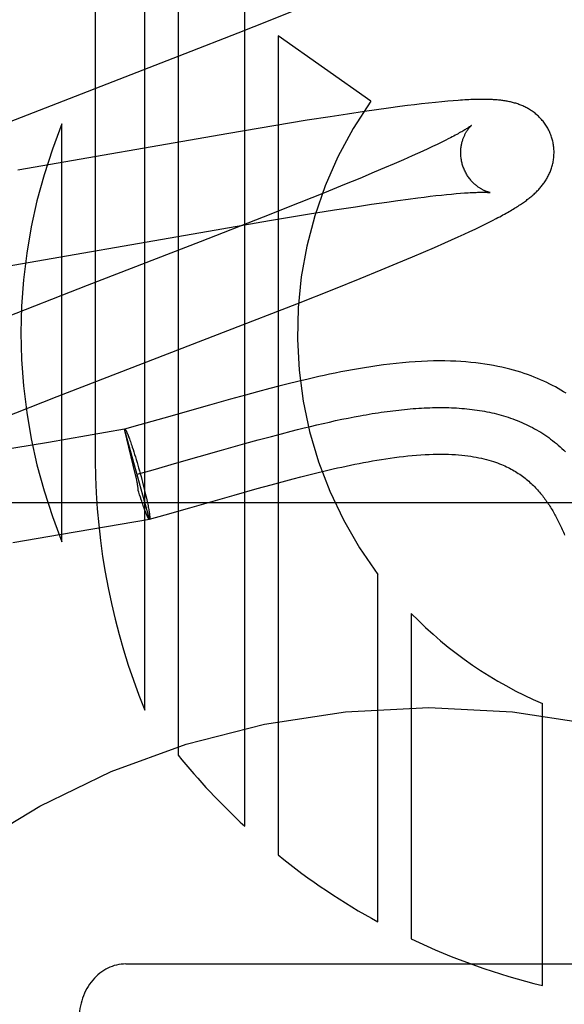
# Model space of a CAD drawing. Header units: inches. Extents: x 0 to 278, y 0 to 180.
# Tile 23 of 67: x 96.143 to 96.26, y 90.917 to 91.128. Entities that reach past the tile are written whole.
import ezdxf

# ---------------------------------------------------------------- set-up
doc = ezdxf.new("R2010")
doc.units = ezdxf.units.IN
doc.header["$LTSCALE"] = 15.310625
doc.header["$MEASUREMENT"] = 0
doc.linetypes.add('HIDDEN', pattern=[0.2, 0.1, -0.1])
doc.layers.add('DEFAULT_2', color=8, linetype='HIDDEN')

msp = doc.modelspace()

# ---------------------------------------------------------------- linework, layer by layer
at = {"layer": 'DEFAULT_2', "color": 8, "linetype": 'HIDDEN'}
for p, q in [((96.1592799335, 91.338873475), (96.1592799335, 91.0330799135)), ((96.16987833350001, 90.9796356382), (96.16987833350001, 91.338873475)), ((96.1770207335, 91.338873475), (96.1770207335, 90.9700090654)), ((96.1913055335, 90.9547547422), (96.1913055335, 91.338873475)), ((96.1967341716, 91.12758499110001), (96.2022973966, 91.12983009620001)), ((96.18991064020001, 91.1248703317), (96.1967341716, 91.12758499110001)), ((96.1785784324, 91.1204251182), (96.18991064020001, 91.1248703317)), ((96.21831674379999, 91.11024505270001), (96.19844790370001, 91.1242151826)), ((96.19844790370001, 91.1242151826), (96.19844790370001, 90.9485806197)), ((96.13548767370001, 91.1037174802), (96.1785784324, 91.1204251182)), ((96.2261788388, 91.10928336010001), (96.22459190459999, 91.1090796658)), ((96.22772318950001, 91.1094742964), (96.2261788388, 91.10928336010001)), ((96.22922754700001, 91.10965247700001), (96.22772318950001, 91.1094742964)), ((96.23070837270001, 91.1098193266), (96.22922754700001, 91.10965247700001)), ((96.2321746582, 91.10997500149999), (96.23070837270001, 91.1098193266)), ((96.23357669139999, 91.1101136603), (96.2321746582, 91.10997500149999)), ((96.2348526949, 91.1102298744), (96.23357669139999, 91.1101136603)), ((96.23600204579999, 91.11032518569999), (96.2348526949, 91.1102298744)), ((96.21336306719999, 91.10748011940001), (96.2096070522, 91.1069008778)), ((96.2169789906, 91.10801994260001), (96.21336306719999, 91.10748011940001)), ((96.21959762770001, 91.10839773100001), (96.2169789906, 91.10801994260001)), ((96.22213641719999, 91.1087514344), (96.21959762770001, 91.10839773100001)), ((96.22459190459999, 91.1090796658), (96.22213641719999, 91.1087514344)), ((96.15213753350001, 91.0157618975), (96.15213753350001, 91.1053386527)), ((96.2047272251, 91.10612561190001), (96.1975792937, 91.1049542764)), ((96.2096070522, 91.1069008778), (96.2047272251, 91.10612561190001)), ((96.1879141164, 91.10332263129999), (96.1426431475, 91.09543727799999)), ((96.1975792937, 91.1049542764), (96.1879141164, 91.10332263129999)), ((96.23254140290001, 91.10096624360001), (96.2315827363, 91.1005091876)), ((96.23344192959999, 91.1014031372), (96.23254140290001, 91.10096624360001)), ((96.23428336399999, 91.1018190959), (96.23344192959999, 91.1014031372)), ((96.2350648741, 91.10221330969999), (96.23428336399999, 91.1018190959)), ((96.2283688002, 91.09902424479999), (96.2271887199, 91.0984935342)), ((96.2294952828, 91.0995375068), (96.2283688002, 91.09902424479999)), ((96.2305669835, 91.10003270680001), (96.2294952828, 91.0995375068)), ((96.2315827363, 91.1005091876), (96.2305669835, 91.10003270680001)), ((96.22333857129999, 91.09680216), (96.2212469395, 91.09590393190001)), ((96.2253205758, 91.0976659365), (96.22333857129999, 91.09680216)), ((96.2271887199, 91.0984935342), (96.2253205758, 91.0976659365)), ((96.2190497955, 91.09497281), (96.2159635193, 91.09368277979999)), ((96.2212469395, 91.09590393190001), (96.2190497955, 91.09497281)), ((96.2127070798, 91.09234028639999), (96.2084127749, 91.0905933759)), ((96.2159635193, 91.09368277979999), (96.2127070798, 91.09234028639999)), ((96.2084127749, 91.0905933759), (96.20295874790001, 91.08840462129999)), ((96.23458190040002, 91.0902120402), (96.2356357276, 91.09031426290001)), ((96.2356357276, 91.09031426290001), (96.23662802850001, 91.0904035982)), ((96.23662802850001, 91.0904035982), (96.23755756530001, 91.0904802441)), ((96.20295874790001, 91.08840462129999), (96.1952355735, 91.0853470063)), ((96.2150795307, 91.08760786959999), (96.21852542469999, 91.08812880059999)), ((96.21852542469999, 91.08812880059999), (96.2217944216, 91.0886058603)), ((96.2217944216, 91.0886058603), (96.2241237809, 91.08893350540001)), ((96.2241237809, 91.08893350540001), (96.22634332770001, 91.08923434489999)), ((96.22634332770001, 91.08923434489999), (96.2284484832, 91.0895075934)), ((96.2284484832, 91.0895075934), (96.2297860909, 91.08967409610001)), ((96.2297860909, 91.08967409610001), (96.2310695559, 91.0898278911)), ((96.2310695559, 91.0898278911), (96.2322975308, 91.0899688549)), ((96.2322975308, 91.0899688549), (96.23346870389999, 91.0900969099)), ((96.23346870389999, 91.0900969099), (96.23458190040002, 91.0902120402)), ((96.20477587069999, 91.08596928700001), (96.21053890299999, 91.086898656)), ((96.21053890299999, 91.086898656), (96.2150795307, 91.08760786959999)), ((96.1952355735, 91.0853470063), (96.1817962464, 91.0800993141)), ((96.18355443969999, 91.0823756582), (96.19661994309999, 91.0846129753)), ((96.19661994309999, 91.0846129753), (96.20477587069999, 91.08596928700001)), ((96.24269431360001, 91.0837709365), (96.24359153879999, 91.0842183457)), ((96.24359153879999, 91.0842183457), (96.2444309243, 91.08464505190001)), ((96.2444309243, 91.08464505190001), (96.2452201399, 91.0850544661)), ((96.1377312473, 91.07439712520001), (96.18355443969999, 91.0823756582)), ((96.2383602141, 91.0817058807), (96.2395705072, 91.082269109)), ((96.2395705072, 91.082269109), (96.2406922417, 91.0827996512)), ((96.2406922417, 91.0827996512), (96.2417308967, 91.0832992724)), ((96.2417308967, 91.0832992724), (96.24269431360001, 91.0837709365)), ((96.1817962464, 91.0800993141), (96.1575257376, 91.07070692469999)), ((96.2319765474, 91.07885298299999), (96.23422592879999, 91.07983930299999)), ((96.23422592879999, 91.07983930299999), (96.23567433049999, 91.0804844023)), ((96.23567433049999, 91.0804844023), (96.2370581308, 91.08110924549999)), ((96.2370581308, 91.08110924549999), (96.2383602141, 91.0817058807)), ((96.22729549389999, 91.0768488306), (96.22966965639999, 91.07785806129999)), ((96.22966965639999, 91.07785806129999), (96.2319765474, 91.07885298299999)), ((96.2205429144, 91.0740414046), (96.22399572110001, 91.0754666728)), ((96.22399572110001, 91.0754666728), (96.22729549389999, 91.0768488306)), ((96.21604145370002, 91.07220899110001), (96.2205429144, 91.0740414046)), ((96.210384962, 91.06993844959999), (96.21604145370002, 91.07220899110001)), ((96.1575257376, 91.07070692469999), (96.1385005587, 91.0632985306)), ((96.2024536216, 91.0667985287), (96.210384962, 91.06993844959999)), ((96.187721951, 91.0610495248), (96.2024536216, 91.0667985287)), ((96.1511131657, 91.0468617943), (96.187721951, 91.0610495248)), ((96.2027209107, 91.0501283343), (96.2006277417, 91.0496130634)), ((96.196727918, 91.04861345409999), (96.1940196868, 91.04789364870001)), ((96.19863256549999, 91.0491076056), (96.196727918, 91.04861345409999)), ((96.2006277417, 91.0496130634), (96.19863256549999, 91.0491076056)), ((96.13916316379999, 91.0421666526), (96.1511131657, 91.0468617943)), ((96.18824462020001, 91.04630585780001), (96.18376034, 91.0450394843)), ((96.1914627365, 91.0471983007), (96.18824462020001, 91.04630585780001)), ((96.1940196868, 91.04789364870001), (96.1914627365, 91.0471983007)), ((96.18376034, 91.0450394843), (96.1740017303, 91.0422518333)), ((96.1740017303, 91.0422518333), (96.1688258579, 91.04079066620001)), ((96.2094607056, 91.04142858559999), (96.21080065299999, 91.0417213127)), ((96.21080065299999, 91.0417213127), (96.2121322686, 91.04200246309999)), ((96.2121322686, 91.04200246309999), (96.2134553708, 91.0422715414)), ((96.2134553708, 91.0422715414), (96.21476977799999, 91.0425280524)), ((96.16554349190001, 91.0398815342), (96.1492411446, 91.03706648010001)), ((96.1708979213, 91.0206244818), (96.16554349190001, 91.039881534)), ((96.1679262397, 91.0300687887), (96.165546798, 91.0398695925)), ((96.1655468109, 91.0398695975), (96.1655768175, 91.03989074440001)), ((96.1688258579, 91.04079066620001), (96.1655768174, 91.03989074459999)), ((96.2012562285, 91.03945684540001), (96.20264235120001, 91.0398086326)), ((96.20264235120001, 91.0398086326), (96.20402123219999, 91.0401518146)), ((96.20402123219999, 91.0401518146), (96.2053926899, 91.04048589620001)), ((96.2053926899, 91.04048589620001), (96.2067565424, 91.040810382)), ((96.2067565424, 91.040810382), (96.2081126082, 91.0411247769)), ((96.2081126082, 91.0411247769), (96.2094607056, 91.04142858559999)), ((96.16642761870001, 91.0382789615), (96.1665161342, 91.03804591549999)), ((96.1665161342, 91.03804591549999), (96.1666077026, 91.037798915)), ((96.1666077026, 91.037798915), (96.1667021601, 91.03753840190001)), ((96.1667021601, 91.03753840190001), (96.1667993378, 91.03726484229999)), ((96.19136586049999, 91.03679499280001), (96.194223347, 91.03758616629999)), ((96.194223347, 91.03758616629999), (96.1970562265, 91.0383548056)), ((96.1970562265, 91.0383548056), (96.1991638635, 91.0389141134)), ((96.1991638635, 91.0389141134), (96.2012562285, 91.03945684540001)), ((96.1492411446, 91.03706648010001), (96.1378976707, 91.0351592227)), ((96.1667993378, 91.03726484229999), (96.16689906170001, 91.0369787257)), ((96.16689906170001, 91.0369787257), (96.16700115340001, 91.036680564)), ((96.16700115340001, 91.036680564), (96.16710543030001, 91.0363708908)), ((96.16710543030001, 91.0363708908), (96.1672117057, 91.0360502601)), ((96.1672117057, 91.0360502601), (96.1673744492, 91.0355500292)), ((96.1673744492, 91.0355500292), (96.167540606, 91.0350284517)), ((96.17676019, 91.0326397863), (96.18631042, 91.0353681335)), ((96.18631042, 91.0353681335), (96.19136586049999, 91.03679499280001)), ((96.167540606, 91.0350284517), (96.16770950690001, 91.0344876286)), ((96.16770950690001, 91.0344876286), (96.1678804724, 91.0339297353)), ((96.1678804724, 91.0339297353), (96.1680528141, 91.0333570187)), ((96.1680528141, 91.0333570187), (96.1682258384, 91.03277178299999)), ((96.16822236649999, 91.0302470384), (96.17166670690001, 91.03120142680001)), ((96.1682258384, 91.03277178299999), (96.1683988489, 91.03217638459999)), ((96.1683988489, 91.03217638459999), (96.1685711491, 91.03157321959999)), ((96.1685711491, 91.03157321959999), (96.1687420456, 91.030964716)), ((96.17166670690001, 91.03120142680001), (96.17676019, 91.0326397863)), ((96.16802504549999, 91.0296178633), (96.1679262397, 91.0300687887)), ((96.16809870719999, 91.029271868), (96.16802504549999, 91.0296178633)), ((96.1687420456, 91.030964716), (96.16891204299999, 91.0303489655)), ((96.16891204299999, 91.0303489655), (96.1690792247, 91.029732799)), ((96.1690792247, 91.029732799), (96.16924290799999, 91.02911873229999)), ((96.16924290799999, 91.02911873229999), (96.1694024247, 91.0285092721)), ((96.19931350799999, 91.0286066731), (96.20171902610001, 91.0292460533)), ((96.20171902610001, 91.0292460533), (96.2033710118, 91.0296754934)), ((96.2033710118, 91.0296754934), (96.205058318, 91.03010482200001)), ((96.205058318, 91.03010482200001), (96.20677669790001, 91.0305312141)), ((96.20677669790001, 91.0305312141), (96.20852449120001, 91.0309526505)), ((96.1694024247, 91.0285092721), (96.1695571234, 91.02790690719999)), ((96.1695571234, 91.02790690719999), (96.16970637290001, 91.0273140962)), ((96.16970637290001, 91.0273140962), (96.1698495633, 91.0267332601)), ((96.18907873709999, 91.0257588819), (96.1940034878, 91.02714896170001)), ((96.1940034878, 91.02714896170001), (96.1969898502, 91.0279756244)), ((96.1969898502, 91.0279756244), (96.19931350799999, 91.0286066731)), ((96.1686188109, 91.0263858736), (96.16850492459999, 91.0267603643)), ((96.1687882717, 91.0258371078), (96.1686188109, 91.0263858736)), ((96.1689555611, 91.02530561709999), (96.1687882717, 91.0258371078)), ((96.1691234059, 91.0247795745), (96.1689555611, 91.02530561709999)), ((96.1692278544, 91.0244636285), (96.1690655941, 91.0249618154)), ((96.1698495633, 91.0267332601), (96.16998611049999, 91.0261667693)), ((96.16998611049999, 91.0261667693), (96.1701154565, 91.02561693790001)), ((96.1701154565, 91.02561693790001), (96.1702370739, 91.0250860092)), ((96.1702370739, 91.0250860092), (96.1703136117, 91.02474363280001)), ((96.1795413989, 91.02303421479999), (96.18907873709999, 91.0257588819)), ((96.48079769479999, 91.02407350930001), (95.98079769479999, 91.02407350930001)), ((96.1693339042, 91.0241440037), (96.1692278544, 91.0244636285)), ((96.1694379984, 91.0238351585), (96.1693339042, 91.0241440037)), ((96.16953995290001, 91.0235376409), (96.1694379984, 91.0238351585)), ((96.16963955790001, 91.02325206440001), (96.16953995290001, 91.0235376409)), ((96.16973663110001, 91.0229789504), (96.16963955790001, 91.02325206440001)), ((96.1698310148, 91.0227187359), (96.16973663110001, 91.0229789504)), ((96.1699225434, 91.0224718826), (96.1698310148, 91.0227187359)), ((96.1703136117, 91.02474363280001), (96.170386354, 91.0244112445)), ((96.170386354, 91.0244112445), (96.170455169, 91.0240894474)), ((96.170455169, 91.0240894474), (96.1705199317, 91.02377882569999)), ((96.1705199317, 91.02377882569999), (96.17058052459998, 91.0234799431)), ((96.17058052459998, 91.0234799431), (96.1706368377, 91.02319334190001)), ((96.1706368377, 91.02319334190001), (96.17068876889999, 91.0229195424)), ((96.17068876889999, 91.0229195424), (96.17073622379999, 91.02265904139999)), ((96.1742564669, 91.0215420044), (96.1795413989, 91.02303421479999)), ((96.1520085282, 91.0173479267), (96.17086699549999, 91.02060656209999)), ((96.1700110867, 91.02223874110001), (96.1699225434, 91.0224718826)), ((96.1700964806, 91.02201974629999), (96.1700541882, 91.02212744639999)), ((96.17089794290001, 91.0206245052), (96.1708669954, 91.0206065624)), ((96.17086791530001, 91.0206033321), (96.1742564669, 91.0215420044)), ((96.17089794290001, 91.0206245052), (96.17086791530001, 91.0206033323)), ((96.14157347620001, 91.01559351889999), (96.1520085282, 91.0173479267)), ((96.2198751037, 90.9342239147), (96.2198751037, 91.00871024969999)), ((96.2270165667, 91.0003532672), (96.2270165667, 90.9305708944)), ((96.25512722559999, 90.92058978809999), (96.25512722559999, 90.9810648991)), ((96.16579769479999, 90.9251966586), (96.2957976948, 90.9251966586))]:
    msp.add_line(p, q, dxfattribs=at)
for points in [[(96.2572306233, 91.1020867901), (96.2571690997, 91.1022994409), (96.2570914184, 91.10254682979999), (96.25700769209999, 91.1027923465), (96.25691802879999, 91.1030356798), (96.25682254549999, 91.1032765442), (96.256721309, 91.1035148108), (96.25661439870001, 91.1037503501), (96.25650196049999, 91.1039829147), (96.2563841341, 91.1042122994), (96.2562610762, 91.1044382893), (96.2561329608, 91.1046606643), (96.2559999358, 91.1048792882), (96.2558621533, 91.1050940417), (96.25571983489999, 91.1053047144), (96.2555732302, 91.105511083), (96.2554224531, 91.1057131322), (96.2552676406, 91.1059108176), (96.2551089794, 91.1061040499), (96.254946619, 91.1062927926), (96.25478081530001, 91.1064768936), (96.2546118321, 91.1066562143), (96.2544398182, 91.10683075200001), (96.2542649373, 91.1070004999), (96.2540874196, 91.1071653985), (96.2539075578, 91.10732534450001), (96.2537253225, 91.1074805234), (96.2535408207, 91.1076309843), (96.25335384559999, 91.10777701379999), (96.2531641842, 91.1079188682), (96.2529718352, 91.1080566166), (96.2527766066, 91.10819044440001), (96.2525787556, 91.1083202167), (96.2523783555, 91.10844593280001), (96.25217574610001, 91.1085674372), (96.2519711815, 91.10868465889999), (96.2517650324, 91.1087974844), (96.2515577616, 91.1089057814), (96.2513493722, 91.109009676), (96.2511401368, 91.1091091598), (96.2509296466, 91.1092045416), (96.25071758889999, 91.1092960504), (96.2505037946, 91.1093838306), (96.2502879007, 91.1094680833), (96.2500700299, 91.1095488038), (96.2498499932, 91.1096261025), (96.2496282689, 91.10969986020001), (96.2494052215, 91.1097700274), (96.2491810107, 91.10983664), (96.248955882, 91.109899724), (96.2487299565, 91.1099593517), (96.24850347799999, 91.1100155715), (96.248276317, 91.11006852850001), (96.2480484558, 91.1101183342), (96.2478197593, 91.11016512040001), (96.2475901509, 91.1102089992), (96.24735939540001, 91.11025010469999), (96.247127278, 91.1102885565), (96.2468936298, 91.1103244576), (96.24665831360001, 91.1103578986), (96.2464209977, 91.1103889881), (96.24618146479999, 91.1104178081), (96.2459391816, 91.1104444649), (96.2456936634, 91.1104690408), (96.2454444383, 91.1104916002), (96.2451909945, 91.1105121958), (96.2449328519, 91.1105308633), (96.2446694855, 91.1105476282), (96.2444004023, 91.1105625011), (96.2441250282, 91.1105754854), (96.2438429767, 91.11058656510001), (96.243553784, 91.11059572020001), (96.2432570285, 91.11060292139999), (96.242952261, 91.11060813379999), (96.2426390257, 91.1106113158), (96.24231686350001, 91.11061241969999), (96.24198526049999, 91.1106113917), (96.2416437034, 91.11060817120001), (96.2412916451, 91.1106026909), (96.240928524, 91.11059487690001), (96.2405537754, 91.11058464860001), (96.24016683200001, 91.11057192), (96.23976704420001, 91.11055659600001), (96.2393538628, 91.1105385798), (96.23892630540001, 91.1105177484), (96.23848348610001, 91.11049397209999), (96.2380243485, 91.11046710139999), (96.2375478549, 91.1104369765), (96.2370528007, 91.11040341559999), (96.23600204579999, 91.11032518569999)], [(96.23991152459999, 91.1050251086), (96.23990440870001, 91.10501924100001), (96.2398901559, 91.1050077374), (96.23986827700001, 91.10499045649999), (96.2398382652, 91.10496725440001), (96.2397995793, 91.1049379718), (96.2397516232, 91.104902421), (96.2396938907, 91.1048604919), (96.2396257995, 91.1048120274), (96.23954689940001, 91.104756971), (96.2394566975, 91.10469523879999), (96.2393547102, 91.1046267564), (96.23924046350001, 91.1045514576), (96.23911336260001, 91.10446919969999), (96.2389728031, 91.1043798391), (96.2388182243, 91.1042832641), (96.2386488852, 91.1041792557), (96.2384646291, 91.1040679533), (96.2382650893, 91.1039493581), (96.23805034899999, 91.1038237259), (96.23782050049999, 91.1036912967), (96.23757552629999, 91.1035522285), (96.2373156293, 91.10340678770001), (96.2370405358, 91.1032549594), (96.23675011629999, 91.10309680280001), (96.2364442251, 91.1029323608), (96.2361226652, 91.1027616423), (96.23578553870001, 91.10258480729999), (96.2354328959, 91.1024019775), (96.2350648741, 91.10221330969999)], [(96.23796161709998, 91.09672904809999), (96.23790889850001, 91.0969272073), (96.2378528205, 91.09716063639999), (96.2378029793, 91.0973948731), (96.23775942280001, 91.09762941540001), (96.2377221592, 91.0978637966), (96.2376911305, 91.09809782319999), (96.237666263, 91.098331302), (96.23764749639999, 91.0985637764), (96.2376347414, 91.0987948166), (96.2376278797, 91.0990241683), (96.2376267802, 91.0992515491), (96.23763128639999, 91.0994766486), (96.23764122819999, 91.09969920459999), (96.23765641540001, 91.09991883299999), (96.2376766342, 91.10013514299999), (96.23770167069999, 91.1003479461), (96.2377313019, 91.1005571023), (96.2377652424, 91.1007621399), (96.23780318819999, 91.10096265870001), (96.23784483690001, 91.1011583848), (96.23788985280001, 91.10134897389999), (96.23793793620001, 91.1015343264), (96.2379887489, 91.1017142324), (96.2380420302, 91.1018887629), (96.23809746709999, 91.10205779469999), (96.2381549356, 91.10222174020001), (96.2382143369, 91.1023809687), (96.2382754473, 91.10253546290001), (96.2383381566, 91.1026854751), (96.2384020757, 91.1028305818), (96.2384668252, 91.1029704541), (96.2385321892, 91.103105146), (96.2385978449, 91.10323449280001), (96.23866374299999, 91.1033588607), (96.238729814, 91.1034785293), (96.2387958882, 91.1035935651), (96.2388618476, 91.1037041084), (96.23892751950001, 91.1038101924), (96.23899275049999, 91.1039118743), (96.2390573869, 91.1040092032), (96.2391212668, 91.10410221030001), (96.2391842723, 91.1041909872), (96.2392463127, 91.10427565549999), (96.2393071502, 91.1043561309), (96.2393665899, 91.1044323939), (96.2394243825, 91.1045043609), (96.23948029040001, 91.1045719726), (96.2395340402, 91.1046351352), (96.2395853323, 91.1046937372), (96.2396339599, 91.1047477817), (96.239679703, 91.10479726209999), (96.2397222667, 91.1048420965), (96.2397613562, 91.1048822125), (96.2397967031, 91.1049175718), (96.23982802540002, 91.1049481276), (96.2398549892, 91.1049737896), (96.2398772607, 91.10499447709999), (96.2398944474, 91.10501006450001), (96.23990613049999, 91.1050204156), (96.2399106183, 91.10502431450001)], [(96.2452201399, 91.0850544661), (96.2455982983, 91.0852537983), (96.2459660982, 91.085449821), (96.2463241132, 91.08564281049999), (96.2466723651, 91.08583275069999), (96.24701102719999, 91.0860197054), (96.2473402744, 91.0862037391), (96.2476602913, 91.0863849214), (96.2479712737, 91.08656332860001), (96.24827342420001, 91.0867390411), (96.2485669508, 91.0869121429), (96.2488520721, 91.0870827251), (96.24912899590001, 91.08725087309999), (96.24939795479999, 91.0874166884), (96.24965912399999, 91.08758023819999), (96.24991270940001, 91.08774160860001), (96.2501588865, 91.0879008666), (96.25039784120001, 91.0880580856), (96.2506297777, 91.08821335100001), (96.2508547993, 91.08836668), (96.251073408, 91.0885183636), (96.2512859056, 91.08866856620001), (96.2514929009, 91.0888176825), (96.25169486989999, 91.0889660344), (96.25189232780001, 91.0891139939), (96.25208573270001, 91.08926191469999), (96.2522755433, 91.0894101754), (96.25246226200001, 91.0895592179), (96.2526460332, 91.0897092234), (96.2528271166, 91.0898604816), (96.2530055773, 91.09001313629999), (96.25318151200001, 91.0901673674), (96.25335504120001, 91.09032338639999), (96.2535262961, 91.0904814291), (96.25369528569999, 91.09064163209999), (96.2538620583, 91.09080417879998), (96.2540265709, 91.0909691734), (96.2541888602, 91.09113680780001), (96.2543486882, 91.09130699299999), (96.25450591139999, 91.0914797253), (96.2546603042, 91.0916548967), (96.2548117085, 91.0918324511), (96.2549598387, 91.09201215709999), (96.25510434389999, 91.09219365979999), (96.2552453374, 91.0923771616), (96.2553827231, 91.09256260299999), (96.25551670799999, 91.092750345), (96.2556473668, 91.0929406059), (96.2557748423, 91.09313373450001), (96.2558993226, 91.0933302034), (96.25602057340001, 91.093529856), (96.25613852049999, 91.0937327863), (96.2562528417, 91.0939386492), (96.2563632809, 91.0941471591), (96.25646965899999, 91.0943581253), (96.25657176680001, 91.09457124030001), (96.25666954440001, 91.094786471), (96.256762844, 91.09500357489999), (96.2568517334, 91.0952228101), (96.2569361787, 91.09544424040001), (96.257016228, 91.0956681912), (96.2570919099, 91.09589501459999), (96.2571631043, 91.09612468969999), (96.2572297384, 91.0963573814), (96.2572916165, 91.0965928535), (96.25734857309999, 91.0968309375), (96.25740047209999, 91.09707154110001), (96.25744718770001, 91.09731458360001), (96.2574885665, 91.09755980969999), (96.2575244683, 91.097806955), (96.25755478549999, 91.0980559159), (96.2575794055, 91.098306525), (96.2575982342, 91.0985586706), (96.2576111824, 91.0988122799), (96.257618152, 91.0990670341), (96.2576190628, 91.0993226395), (96.2576138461, 91.099578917), (96.2576024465, 91.099835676), (96.2575848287, 91.100092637), (96.25756097, 91.10034953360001), (96.2575308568, 91.1006061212), (96.2574944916, 91.100862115), (96.2574518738, 91.1011173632), (96.25740301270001, 91.1013717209), (96.2573479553, 91.10162488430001), (96.25728676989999, 91.101876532), (96.2572306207, 91.10208679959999)], [(96.2439104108, 91.0906307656), (96.24391439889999, 91.0906301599), (96.2439074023, 91.0906313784), (96.2438932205, 91.0906339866), (96.243872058, 91.0906381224), (96.2438441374, 91.09064391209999), (96.2438096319, 91.0906514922), (96.2437687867, 91.0906609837), (96.2437218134, 91.09067251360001), (96.24366897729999, 91.0906861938), (96.2436105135, 91.09070214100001), (96.24354671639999, 91.09072045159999), (96.24347788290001, 91.09074121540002), (96.24340423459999, 91.09076453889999), (96.2433259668, 91.0907905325), (96.24324344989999, 91.0908192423), (96.24315703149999, 91.0908507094), (96.2430669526, 91.0908850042), (96.24297350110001, 91.0909221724), (96.24287684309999, 91.0909623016), (96.2427772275, 91.09100544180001), (96.242674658, 91.09105174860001), (96.2425691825, 91.0911013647), (96.2424609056, 91.09115441), (96.2423499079, 91.091211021), (96.2422363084, 91.09127132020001), (96.24212024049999, 91.0913354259), (96.24200175, 91.09140351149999), (96.24188096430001, 91.0914757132), (96.2417578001, 91.09155230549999), (96.24163212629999, 91.09163361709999), (96.2415042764, 91.0917196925), (96.2413743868, 91.0918107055), (96.2412429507, 91.0919065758), (96.24111050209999, 91.09200716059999), (96.2409770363, 91.0921127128), (96.24084278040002, 91.0922233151), (96.2407076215, 91.0923393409), (96.2405714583, 91.092461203), (96.2404346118, 91.09258896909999), (96.2402972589, 91.0927228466), (96.2401598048, 91.0928628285), (96.2400225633, 91.0930089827), (96.2398859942, 91.0931611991), (96.23975049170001, 91.09331941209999), (96.2396165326, 91.09348343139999), (96.23948461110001, 91.0936529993), (96.2393549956, 91.0938281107), (96.2392279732, 91.0940087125), (96.2391039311, 91.0941945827), (96.23898323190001, 91.0943854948), (96.2388661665, 91.0945813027), (96.23875303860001, 91.0947818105), (96.23864410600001, 91.0949868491), (96.2385396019, 91.0951962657), (96.23843983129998, 91.09540973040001), (96.23834508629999, 91.09562687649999), (96.2382555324, 91.09584757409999), (96.23817132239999, 91.0960716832), (96.2380926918, 91.0962987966), (96.2380198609, 91.0965284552), (96.23796162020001, 91.0967290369)], [(96.23755756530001, 91.0904802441), (96.23842580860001, 91.0905446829), (96.23883757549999, 91.09057248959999), (96.2392327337, 91.0905973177), (96.23961032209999, 91.09061919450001), (96.2399689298, 91.09063815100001), (96.24030693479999, 91.0906542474), (96.2406250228, 91.0906676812), (96.2409230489, 91.09067861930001), (96.2412021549, 91.0906872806), (96.2414630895, 91.0906938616), (96.24170671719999, 91.09069855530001), (96.24193377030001, 91.0907015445), (96.24214517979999, 91.0907030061), (96.2423417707, 91.090703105), (96.2425242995, 91.09070199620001), (96.2426935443, 91.0906998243), (96.2428499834, 91.0906967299), (96.2429941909, 91.09069284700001), (96.2431264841, 91.09068831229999), (96.2432472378, 91.09068326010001), (96.2433567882, 91.090677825), (96.2434554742, 91.09067214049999), (96.24354360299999, 91.0906663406), (96.24362145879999, 91.0906605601), (96.2436893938, 91.0906549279), (96.2437477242, 91.0906495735), (96.24379678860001, 91.09064462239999), (96.2438368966, 91.0906402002), (96.24386839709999, 91.0906364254), (96.24389161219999, 91.0906334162), (96.2439068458, 91.0906312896), (96.2439104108, 91.0906307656)], [(96.2602487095, 91.0475797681), (96.25968365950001, 91.04792859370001), (96.2591079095, 91.0482711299), (96.25852115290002, 91.04860725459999), (96.2579231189, 91.04893681), (96.25731349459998, 91.04925963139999), (96.25669205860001, 91.049575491), (96.2560582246, 91.0498843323), (96.25541157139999, 91.0501859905), (96.2547513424, 91.05048042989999), (96.2540766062, 91.0507676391), (96.25338734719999, 91.0510471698), (96.25268336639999, 91.0513186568), (96.2519642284, 91.0515818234), (96.2512298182, 91.05183627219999), (96.25047893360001, 91.05208195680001), (96.2497106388, 91.0523186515), (96.24892403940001, 91.052546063), (96.2481183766, 91.0527638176), (96.24729220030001, 91.0529716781), (96.24644422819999, 91.0531692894), (96.2455730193, 91.05335626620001), (96.24467689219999, 91.05353219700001), (96.2437550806, 91.0536964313), (96.2428060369, 91.0538483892), (96.2418302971, 91.05398710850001), (96.2408279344, 91.05411175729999), (96.23979879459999, 91.0542215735), (96.2387432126, 91.05431579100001), (96.23765975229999, 91.0543938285), (96.23654754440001, 91.0544550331), (96.23540504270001, 91.0544987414), (96.2342304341, 91.0545242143), (96.23302345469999, 91.0545306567), (96.2317818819, 91.0545172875), (96.2305096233, 91.05448346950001), (96.2292087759, 91.0544287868), (96.2278829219, 91.0543530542), (96.2265346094, 91.0542562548), (96.225169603, 91.05413887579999), (96.223791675, 91.05400156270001), (96.2224100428, 91.0538458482), (96.2210333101, 91.05367364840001), (96.2196682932, 91.0534869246), (96.2183256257, 91.05328846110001), (96.21700347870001, 91.0530793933), (96.2157041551, 91.0528614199), (96.2144258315, 91.0526355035), (96.2131674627, 91.0524025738), (96.21192888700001, 91.0521635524), (96.2107094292, 91.0519192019), (96.2095094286, 91.0516704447), (96.20832894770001, 91.05141811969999), (96.20716796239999, 91.051163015), (96.20602630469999, 91.05090583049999), (96.2049043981, 91.0506472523), (96.2027209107, 91.0501283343)], [(96.21476977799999, 91.0425280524), (96.21607530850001, 91.0427715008), (96.2167246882, 91.0428881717), (96.21737178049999, 91.0430013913), (96.2180165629, 91.0431110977), (96.2186590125, 91.04321722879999), (96.2192991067, 91.0433197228), (96.21993682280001, 91.04341851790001), (96.220572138, 91.04351355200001), (96.22120502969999, 91.0436047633), (96.22183547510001, 91.04369208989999), (96.22246345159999, 91.0437754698), (96.22308893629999, 91.0438548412), (96.2237119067, 91.0439301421), (96.22433234, 91.0440013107), (96.2249502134, 91.044068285), (96.22556550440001, 91.04413100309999), (96.2261781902, 91.04418940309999), (96.22678824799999, 91.0442434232), (96.2273956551, 91.04429300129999), (96.228000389, 91.0443380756), (96.22860242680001, 91.0443785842), (96.2292017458, 91.0444144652), (96.2297983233, 91.0444456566), (96.2303921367, 91.0444720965), (96.2309831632, 91.04449372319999), (96.23157138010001, 91.0445104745), (96.2321567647, 91.04452228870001), (96.2327392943, 91.04452910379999), (96.23331894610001, 91.04453085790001), (96.2338956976, 91.0445274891), (96.2344695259, 91.0445189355), (96.2350404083, 91.0445051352), (96.2356083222, 91.04448602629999), (96.2361732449, 91.04446154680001), (96.23673515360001, 91.0444316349), (96.2372940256, 91.04439622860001), (96.23784983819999, 91.04435526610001), (96.23840256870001, 91.0443086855), (96.2389521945, 91.0442564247), (96.23949869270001, 91.04419842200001), (96.24004204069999, 91.04413461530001), (96.2405822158, 91.04406494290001), (96.2411191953, 91.0439893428), (96.24165295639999, 91.043907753), (96.24218347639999, 91.0438201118), (96.2427107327, 91.04372635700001), (96.2432347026, 91.043626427), (96.2437553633, 91.04352025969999), (96.2442726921, 91.0434077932), (96.24478666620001, 91.0432889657), (96.2452972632, 91.04316371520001), (96.24580446, 91.04303197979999), (96.2463082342, 91.04289369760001), (96.24680856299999, 91.0427488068), (96.24730542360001, 91.0425972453), (96.24779879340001, 91.04243895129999), (96.24828864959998, 91.0422738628), (96.24877496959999, 91.04210191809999), (96.2492577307, 91.0419230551), (96.24973691, 91.0417372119), (96.250212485, 91.0415443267), (96.25068443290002, 91.0413443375), (96.251152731, 91.04113718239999), (96.25161735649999, 91.0409227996), (96.2520782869, 91.040701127), (96.25253549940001, 91.04047210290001), (96.25298897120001, 91.0402356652), (96.2534386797, 91.0399917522), (96.25388460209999, 91.03974030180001), (96.2543267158, 91.03948125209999), (96.254764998, 91.0392145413), (96.2551994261, 91.0389401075), (96.25562997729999, 91.0386578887), (96.2560566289, 91.03836782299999), (96.2564793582, 91.0380698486), (96.2568981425, 91.03776390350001), (96.2573129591, 91.0374499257), (96.2577237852, 91.03712785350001), (96.2581305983, 91.0367976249), (96.2585333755, 91.03645917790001), (96.2589320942, 91.0361124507), (96.2593267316, 91.03575738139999), (96.259717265, 91.03539390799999), (96.2601036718, 91.03502196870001)], [(96.1655768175, 91.03989074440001), (96.16558609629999, 91.03989233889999), (96.1656015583, 91.03989129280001), (96.1656181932, 91.0398859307), (96.1656359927, 91.0398762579), (96.1656549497, 91.0398622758), (96.16567505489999, 91.0398439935), (96.1656963, 91.03982141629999), (96.16571867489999, 91.0397945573), (96.1657421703, 91.0397634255), (96.16576677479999, 91.0397280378), (96.1657924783, 91.03968840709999), (96.1658192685, 91.03964455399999), (96.1658471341, 91.0395964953), (96.16587606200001, 91.0395442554), (96.1659060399, 91.0394878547), (96.1659370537, 91.03942732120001), (96.16596909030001, 91.0393626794), (96.16600213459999, 91.0392939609), (96.1660361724, 91.0392211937), (96.16607118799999, 91.03914441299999), (96.1661071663, 91.0390636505), (96.1661440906, 91.038978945), (96.166181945, 91.0388903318), (96.16622071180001, 91.0387978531), (96.16626037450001, 91.0387015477), (96.16630091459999, 91.03860146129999), (96.16634231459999, 91.038497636), (96.16638455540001, 91.0383901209), (96.16642761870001, 91.0382789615)], [(96.20852449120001, 91.0309526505), (96.21030452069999, 91.0313678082), (96.21120818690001, 91.0315726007), (96.2121222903, 91.0317753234), (96.21304553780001, 91.03197532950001), (96.21397774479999, 91.0321722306), (96.2149167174, 91.0323651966), (96.2158606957, 91.0325534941), (96.2168082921, 91.03273646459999), (96.21775773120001, 91.03291337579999), (96.21870850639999, 91.03308373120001), (96.2196597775, 91.03324700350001), (96.22061076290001, 91.0334027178), (96.22156064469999, 91.03355038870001), (96.22250870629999, 91.033689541), (96.22345400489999, 91.0338196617), (96.2243963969, 91.0339403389), (96.2253354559, 91.03405110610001), (96.2262709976, 91.0341515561), (96.2272035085, 91.0342413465), (96.2281304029, 91.03431983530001), (96.2290510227, 91.0343865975), (96.2299603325, 91.0344409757), (96.23085458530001, 91.03448260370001), (96.2317301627, 91.03451131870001), (96.2325829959, 91.0345272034), (96.2334116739, 91.03453059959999), (96.234213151, 91.03452198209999), (96.2349889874, 91.03450188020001), (96.2357394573, 91.0344708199), (96.2364654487, 91.0344293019), (96.2371676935, 91.03437784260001), (96.2378469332, 91.03431695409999), (96.2385035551, 91.03424716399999), (96.2391393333, 91.0341688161), (96.2397555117, 91.0340822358), (96.2403538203, 91.0339876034), (96.24093576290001, 91.0338850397), (96.2415029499, 91.0337745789), (96.2420576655, 91.03365603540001), (96.2425990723, 91.0335298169), (96.2431278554, 91.0333960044), (96.24364187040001, 91.033255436), (96.2441398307, 91.0331088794), (96.24462044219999, 91.03295723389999), (96.2450824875, 91.0328015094), (96.2455249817, 91.0326427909), (96.2459462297, 91.03248257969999), (96.24634747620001, 91.0323213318), (96.246728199, 91.03216018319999), (96.24709198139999, 91.0319984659), (96.24744123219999, 91.0318358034), (96.2477783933, 91.03167161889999), (96.2481057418, 91.0315052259), (96.2484255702, 91.03133574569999), (96.2487405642, 91.0311618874), (96.24905125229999, 91.03098339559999), (96.24935929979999, 91.030799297), (96.2496637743, 91.0306101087), (96.24996442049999, 91.03041598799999), (96.250260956, 91.0302171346), (96.2505531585, 91.030013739), (96.250840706, 91.0298061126), (96.2511233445, 91.0295945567), (96.25140075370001, 91.029379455), (96.2516724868, 91.0291613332), (96.251938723, 91.0289402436), (96.2521994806, 91.0287163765), (96.252454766, 91.0284899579), (96.2527045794, 91.028261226), (96.25294892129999, 91.0280304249), (96.25318769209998, 91.0277979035), (96.25342116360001, 91.02756365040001), (96.253649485, 91.02732776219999), (96.2538728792, 91.02709025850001), (96.2540915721, 91.02685113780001), (96.254305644, 91.0266105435), (96.2545152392, 91.02636854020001), (96.254720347, 91.0261253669), (96.2549209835, 91.0258812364), (96.2551171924, 91.0256363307), (96.2553089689, 91.0253908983), (96.2554965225, 91.0251449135), (96.2556798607, 91.0248986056), (96.2558595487, 91.0246514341), (96.25603600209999, 91.02440300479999), (96.2562095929, 91.02415293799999), (96.25638089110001, 91.023900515), (96.2565496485, 91.02364618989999), (96.25671586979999, 91.0233900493), (96.2568794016, 91.02313243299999), (96.2570399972, 91.0228738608), (96.257197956, 91.02261398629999), (96.2573533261, 91.0223528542), (96.257506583, 91.02208976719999), (96.2576581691, 91.021824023), (96.2578081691, 91.02155550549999), (96.2579568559, 91.0212837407), (96.25810407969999, 91.0210090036), (96.25824978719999, 91.0207313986), (96.25839397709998, 91.0204509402), (96.258536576, 91.0201677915), (96.2586777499, 91.01988164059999), (96.2588175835, 91.01959231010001), (96.25895623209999, 91.01929945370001), (96.25909387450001, 91.0190026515), (96.25923050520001, 91.018701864), (96.2593662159, 91.0183968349), (96.25950088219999, 91.01808778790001), (96.25963441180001, 91.0177748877), (96.2597667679, 91.01745818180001), (96.2598978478, 91.01713788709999)], [(96.16850492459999, 91.0267603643), (96.1684941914, 91.02689101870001), (96.16848109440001, 91.02702668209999), (96.1684655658, 91.0271677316), (96.1684477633, 91.0273131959), (96.16842780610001, 91.027462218), (96.1684057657, 91.0276147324), (96.1683817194, 91.0277703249), (96.1683557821, 91.0279291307), (96.16832800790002, 91.0280914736), (96.1682986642, 91.0282563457), (96.1682680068, 91.02842293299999), (96.1682361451, 91.02859089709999), (96.16820328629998, 91.0287594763), (96.168169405, 91.0289290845), (96.16809870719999, 91.029271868)], [(96.17073622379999, 91.02265904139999), (96.1707791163, 91.0224123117), (96.17079882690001, 91.02229425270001), (96.17081736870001, 91.02217980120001), (96.1708347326, 91.0220690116), (96.1708509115, 91.0219619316), (96.17086589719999, 91.0218586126), (96.17087968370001, 91.0217590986), (96.1708922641, 91.0216634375), (96.1709036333, 91.0215716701), (96.1709137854, 91.0214838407), (96.1709227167, 91.0213999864), (96.17093042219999, 91.02132014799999), (96.1709368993, 91.021244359), (96.1709421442, 91.0211726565), (96.1709461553, 91.02110507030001), (96.1709489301, 91.0210416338), (96.17095046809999, 91.0209823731), (96.1709507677, 91.0209273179), (96.17094982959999, 91.02087649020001), (96.17094765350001, 91.02082991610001), (96.1709442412, 91.02078761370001), (96.1709395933, 91.02074960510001), (96.17093371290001, 91.0207159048), (96.1709266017, 91.02068653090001), (96.17091826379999, 91.0206614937), (96.17090870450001, 91.02064081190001), (96.17089792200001, 91.0206244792)], [(96.1708586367, 91.0206017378), (96.17084316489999, 91.0206027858), (96.17082651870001, 91.02060815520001), (96.1708087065, 91.0206178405), (96.1707897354, 91.02063184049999), (96.17076961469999, 91.0206501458), (96.1707483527, 91.0206727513), (96.1707259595, 91.02069964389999), (96.1707024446, 91.02073081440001), (96.1706778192, 91.02076624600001), (96.17065209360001, 91.0208059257), (96.17062528, 91.02084983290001), (96.17059738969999, 91.02089795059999), (96.17056843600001, 91.0209502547), (96.170538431, 91.02100672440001), (96.170507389, 91.0210673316), (96.17047532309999, 91.02113205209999), (96.17044224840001, 91.0212008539), (96.1704081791, 91.0212737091), (96.170373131, 91.0213505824), (96.1703371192, 91.0214314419), (96.1703001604, 91.02151624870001), (96.1702622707, 91.0216049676), (96.1702234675, 91.02169755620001), (96.17018376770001, 91.02179397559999), (96.1701431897, 91.0218941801), (96.1701017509, 91.02199812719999), (96.1700594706, 91.02210576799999), (96.17001636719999, 91.0222170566)], [(96.1708669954, 91.0206065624), (96.17085764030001, 91.0206058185), (96.1708418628, 91.02060812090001), (96.1708249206, 91.0206146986), (96.1708068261, 91.0206255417), (96.1707875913, 91.0206406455), (96.170767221, 91.02066000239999), (96.170745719, 91.0206836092), (96.17072310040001, 91.02071144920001), (96.17069938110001, 91.0207435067), (96.170674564, 91.0207797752), (96.17064865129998, 91.02082025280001), (96.1706216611, 91.0208649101)]]:
    msp.add_lwpolyline(points, dxfattribs=at)
msp.add_circle((96.23079769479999, 90.80519665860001), 0.175, dxfattribs=at)
for centre, radius, start, end in [((96.28899484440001, 91.0605504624), 0.0863999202, 144.8885037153, 216.8701136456), ((96.2618179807, 91.0605502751), 0.1184727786, 157.7871865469, 202.2128134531), ((96.30327896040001, 91.0338629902), 0.1440011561, 180.3115753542, 202.1217410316), ((96.2889942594, 91.0605506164), 0.0863999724, 224.1651408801, 246.9222627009), ((96.2889951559, 91.06055108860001), 0.1440004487, 218.958850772, 227.2814131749), ((96.28899273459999, 91.0605493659), 0.1439978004, 231.038860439, 241.3151936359), ((96.28899547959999, 91.06055170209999), 0.1440013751, 244.5067343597, 256.3969435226)]:
    msp.add_arc(centre, radius, start, end, dxfattribs=at)
msp.add_ellipse((96.16579769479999, 90.9133240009), major_axis=(0, -0.0118726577), ratio=0.8422714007, start_param=3.1415926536, end_param=4.7123889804, dxfattribs=at)

doc.saveas('drawing.dxf')
